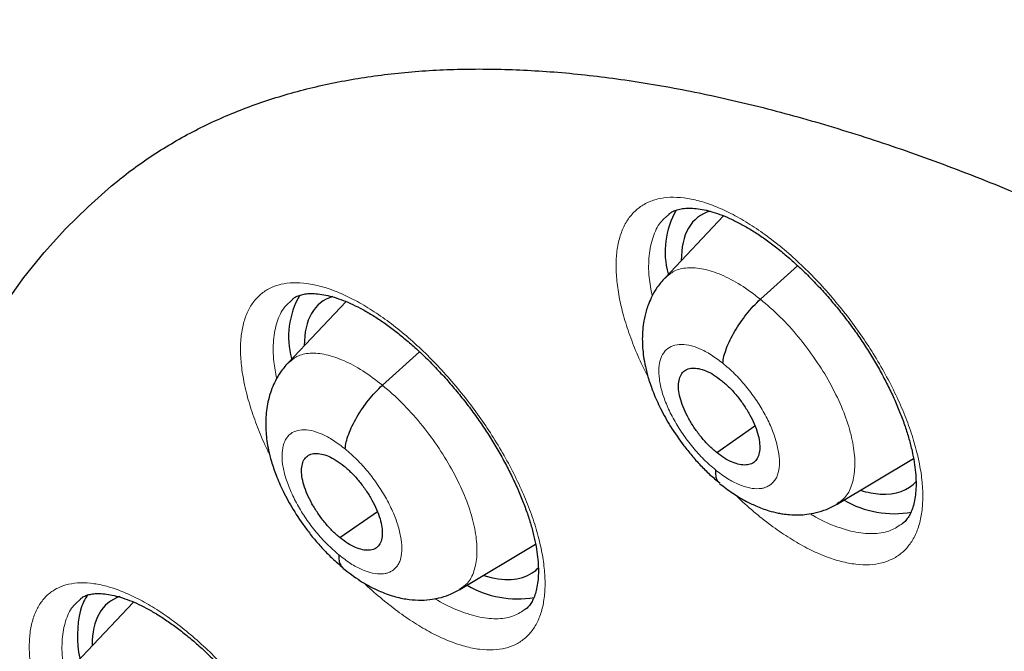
# Model space of a CAD drawing. Header units: millimetres. Extents: x 8 to 1465, y 12 to 1156.
# Tile 126 of 168: x 1188.74 to 1197.37, y 690.47 to 696.01. Entities that reach past the tile are written whole.
import ezdxf

# ---------------------------------------------------------------- set-up
doc = ezdxf.new("R2010")
doc.units = ezdxf.units.MM

msp = doc.modelspace()

# ---------------------------------------------------------------- linework, layer by layer
at = {"color": 7, "linetype": 'Continuous', "lineweight": 30}
for p, q in [((1194.9091, 694.2868), (1194.3953, 693.7441)), ((1194.4321, 694.3012), (1194.4286, 694.298)), ((1195.2318, 693.5563), (1195.5571, 693.8508)), ((1191.1346, 693.5561), (1191.1313, 693.553)), ((1191.6005, 693.5355), (1191.0919, 692.9984)), ((1191.919, 692.8029), (1192.2429, 693.0963)), ((1194.8481, 692.2122), (1195.1836, 692.4458)), ((1195.9038, 691.7608), (1196.5732, 692.1603)), ((1191.545, 691.4666), (1191.8742, 691.6959)), ((1192.5974, 691.0125), (1193.261, 691.4084)), ((1189.7373, 690.9014), (1189.234, 690.3699)), ((1189.2763, 690.9296), (1189.2732, 690.9267))]:
    msp.add_line(p, q, dxfattribs=at)
at = {"color": 7, "linetype": 'Continuous', "lineweight": 30, "flags": 128}
msp.add_lwpolyline([(1188.6111, 693.5165), (1188.7773, 693.7471), (1188.954, 693.966), (1189.141, 694.173), (1189.3383, 694.3678), (1189.5457, 694.5505), (1189.6121, 694.6048)], dxfattribs=at)
at = {"color": 252, "linetype": 'Continuous', "lineweight": 0, "flags": 128}
msp.add_lwpolyline([(1188.6111, 693.5165), (1188.7773, 693.7471), (1188.954, 693.966), (1189.141, 694.173), (1189.3383, 694.3678), (1189.5457, 694.5505), (1189.6101, 694.6032)], dxfattribs=at)
at = {"color": 7, "linetype": 'Continuous', "lineweight": 30}
for centre, radius, start, end in [((1195.121, 693.9755), 0.7249, 149.93248, 195.65823), ((1191.8184, 693.2288), 0.7224, 149.82098, 195.4492), ((1196.4021, 692.5417), 0.8648, 239.61419, 280.25402), ((1193.1036, 691.8007), 0.8713, 239.57398, 279.67088), ((1189.6968, 690.7113), 0.4409, 144.40721, 164.12906), ((1190.1885, 690.6065), 0.9431, 166.17535, 192.03828)]:
    msp.add_arc(centre, radius, start, end, dxfattribs=at)
for centre, major_axis, ratio, start_param, end_param in [((1195.6185, 693.0977), (-0.9387, 1.1746), 0.455367, 6.102249, 6.812264), ((1192.3156, 692.3497), (-0.9408, 1.174), 0.454857, 6.106229, 6.807538), ((1195.6185, 693.0977), (-0.9387, 1.1746), 0.455367, 2.750387, 3.225506), ((1195.6185, 693.0977), (-0.9387, 1.1746), 0.455367, 2.55894, 2.750387), ((1192.3156, 692.3497), (-0.9408, 1.174), 0.454857, 2.558488, 3.097619), ((1192.3156, 692.3497), (-0.9408, 1.174), 0.454857, 3.097619, 3.206064), ((1190.4579, 689.7227), (-0.9423, 1.1722), 0.455167, 6.117393, 6.805579)]:
    msp.add_ellipse(centre, major_axis=major_axis, ratio=ratio, start_param=start_param, end_param=end_param, dxfattribs=at)
for points, knots in [([(1175.2592, 713.7156), (1175.1779, 713.6429), (1175.0114, 713.494), (1174.7688, 713.2578), (1174.5291, 713.0097), (1174.2971, 712.7526), (1174.0725, 712.4869), (1173.8556, 712.2125), (1173.6463, 711.9295), (1173.4447, 711.6379), (1173.2508, 711.3379), (1173.0648, 711.0294), (1172.8866, 710.7125), (1172.7163, 710.3873), (1172.554, 710.0539), (1172.3997, 709.7123), (1172.2535, 709.3626), (1172.1154, 709.005), (1171.9855, 708.6394), (1171.8638, 708.2661), (1171.7504, 707.8851), (1171.6453, 707.4965), (1171.5485, 707.1004), (1171.4601, 706.697), (1171.38, 706.2863), (1171.3084, 705.8684), (1171.2452, 705.4436), (1171.1905, 705.0118), (1171.1442, 704.5733), (1171.1064, 704.1281), (1171.077, 703.6763), (1171.0561, 703.2181), (1171.0437, 702.7537), (1171.0398, 702.283), (1171.0443, 701.8063), (1171.0573, 701.3237), (1171.0788, 700.8352), (1171.1086, 700.3411), (1171.1469, 699.8414), (1171.1936, 699.3363), (1171.2487, 698.8259), (1171.3121, 698.3103), (1171.3838, 697.7897), (1171.4639, 697.2641), (1171.5523, 696.7338), (1171.6489, 696.1988), (1171.7537, 695.6592), (1171.8667, 695.1153), (1171.9879, 694.5671), (1172.1172, 694.0147), (1172.2546, 693.4583), (1172.4001, 692.8981), (1172.5536, 692.3341), (1172.715, 691.7665), (1172.8844, 691.1955), (1173.0616, 690.6211), (1173.2467, 690.0435), (1173.4395, 689.4629), (1173.6401, 688.8794), (1173.8484, 688.2931), (1174.0643, 687.7041), (1174.2878, 687.1127), (1174.5188, 686.5189), (1174.7572, 685.9229), (1175.0031, 685.3248), (1175.2562, 684.7248), (1175.5167, 684.1231), (1175.7843, 683.5197), (1176.0591, 682.9148), (1176.341, 682.3086), (1176.6299, 681.7012), (1176.9256, 681.0927), (1177.2283, 680.4833), (1177.5377, 679.8732), (1177.8538, 679.2625), (1178.1766, 678.6513), (1178.5059, 678.0398), (1178.8416, 677.4281), (1179.1838, 676.8165), (1179.5322, 676.2049), (1179.8868, 675.5936), (1180.2476, 674.9828), (1180.6144, 674.3725), (1180.9871, 673.763), (1181.3657, 673.1543), (1181.7501, 672.5467), (1182.1401, 671.9402), (1182.5357, 671.3351), (1182.9367, 670.7314), (1183.3432, 670.1293), (1183.7549, 669.529), (1184.1718, 668.9305), (1184.5937, 668.3341), (1185.0207, 667.74), (1185.4525, 667.1481), (1185.889, 666.5587), (1186.3302, 665.972), (1186.776, 665.388), (1187.2261, 664.8069), (1187.6807, 664.2289), (1188.1394, 663.6541), (1188.6022, 663.0826), (1189.069, 662.5146), (1189.5397, 661.9502), (1190.0142, 661.3895), (1190.4923, 660.8327), (1190.9739, 660.28), (1191.459, 659.7314), (1191.9473, 659.1871), (1192.4388, 658.6472), (1192.9334, 658.1118), (1193.4309, 657.5812), (1193.9312, 657.0554), (1194.4342, 656.5345), (1194.9398, 656.0187), (1195.4479, 655.5081), (1195.9582, 655.0028), (1196.4708, 654.5029), (1196.9854, 654.0087), (1197.502, 653.52), (1198.0205, 653.0376), (1198.4163, 652.6734), (1198.6397, 652.4721), (1198.6892, 652.4275)], [0, 0, 0, 0, 0.007784, 0.015955, 0.024129, 0.032307, 0.04049, 0.048679, 0.056875, 0.065079, 0.073291, 0.081512, 0.089743, 0.097982, 0.106232, 0.11449, 0.122758, 0.131035, 0.139321, 0.147614, 0.155915, 0.164224, 0.172539, 0.18086, 0.189186, 0.197517, 0.205852, 0.214191, 0.222534, 0.230879, 0.239227, 0.247577, 0.255928, 0.26428, 0.272634, 0.280988, 0.289343, 0.297698, 0.306052, 0.314407, 0.322762, 0.331116, 0.339469, 0.347822, 0.356174, 0.364526, 0.372876, 0.381226, 0.389575, 0.397923, 0.40627, 0.414617, 0.422962, 0.431307, 0.43965, 0.447993, 0.456335, 0.464676, 0.473016, 0.481356, 0.489694, 0.498032, 0.506369, 0.514705, 0.523041, 0.531375, 0.53971, 0.548043, 0.556376, 0.564708, 0.57304, 0.581371, 0.589701, 0.598031, 0.606361, 0.61469, 0.623018, 0.631347, 0.639674, 0.648002, 0.656329, 0.664655, 0.672981, 0.681307, 0.689633, 0.697958, 0.706283, 0.714608, 0.722933, 0.731257, 0.739582, 0.747906, 0.75623, 0.764553, 0.772877, 0.781201, 0.789524, 0.797848, 0.806171, 0.814494, 0.822818, 0.831141, 0.839464, 0.847788, 0.856111, 0.864434, 0.872758, 0.881081, 0.889405, 0.897729, 0.906053, 0.914377, 0.922701, 0.931026, 0.939351, 0.947676, 0.956001, 0.964326, 0.972652, 0.980978, 0.989304, 0.997631, 1, 1, 1, 1]), ([(1188.0379, 696.3651), (1187.9781, 696.3143), (1187.85, 696.2056), (1187.6629, 696.0282), (1187.4746, 695.8355), (1187.294, 695.6339), (1187.1211, 695.4237), (1186.9559, 695.205), (1186.7985, 694.9777), (1186.649, 694.742), (1186.5074, 694.4978), (1186.3739, 694.2452), (1186.2485, 693.9842), (1186.1314, 693.7149), (1186.0226, 693.4374), (1185.9224, 693.1519), (1185.8307, 692.8583), (1185.7477, 692.557), (1185.6735, 692.248), (1185.6082, 691.9316), (1185.5517, 691.608), (1185.5043, 691.2773), (1185.4658, 690.9397), (1185.4364, 690.5956), (1185.416, 690.2451), (1185.4046, 689.8885), (1185.4022, 689.526), (1185.4088, 689.1578), (1185.4244, 688.7842), (1185.4488, 688.4052), (1185.482, 688.0213), (1185.5241, 687.6325), (1185.5749, 687.2391), (1185.6343, 686.8412), (1185.7023, 686.439), (1185.7788, 686.0328), (1185.8638, 685.6227), (1185.9572, 685.2089), (1186.0588, 684.7915), (1186.1687, 684.3708), (1186.2867, 683.9468), (1186.4127, 683.5199), (1186.5468, 683.0901), (1186.6887, 682.6576), (1186.8385, 682.2227), (1186.996, 681.7855), (1187.1611, 681.3461), (1187.3338, 680.9048), (1187.514, 680.4617), (1187.7015, 680.017), (1187.8963, 679.5709), (1188.0983, 679.1236), (1188.3074, 678.6753), (1188.5235, 678.2261), (1188.7464, 677.7762), (1188.9761, 677.3259), (1189.2125, 676.8753), (1189.4554, 676.4246), (1189.7047, 675.9741), (1189.9604, 675.5238), (1190.2223, 675.074), (1190.4903, 674.6248), (1190.7642, 674.1766), (1191.044, 673.7293), (1191.3295, 673.2834), (1191.6205, 672.8389), (1191.917, 672.396), (1192.2189, 671.955), (1192.5259, 671.516), (1192.838, 671.0792), (1193.155, 670.6448), (1193.4767, 670.2129), (1193.8031, 669.7839), (1194.134, 669.3579), (1194.4692, 668.9349), (1194.8086, 668.5154), (1195.152, 668.0994), (1195.4993, 667.687), (1195.8503, 667.2786), (1196.2049, 666.8743), (1196.563, 666.4742), (1196.9243, 666.0785), (1197.2887, 665.6874), (1197.6561, 665.3011), (1198.0263, 664.9198), (1198.3991, 664.5436), (1198.7744, 664.1727), (1199.152, 663.8072), (1199.5318, 663.4473), (1199.9135, 663.0932), (1200.2972, 662.7454), (1200.5906, 662.4837), (1200.7564, 662.34), (1200.7933, 662.3081)], [0, 0, 0, 0, 0.009088, 0.019445, 0.029812, 0.040196, 0.050607, 0.061051, 0.071536, 0.082067, 0.09265, 0.103289, 0.113986, 0.124742, 0.13556, 0.146437, 0.157371, 0.168361, 0.179402, 0.190491, 0.201622, 0.212792, 0.223994, 0.235224, 0.246477, 0.25775, 0.269037, 0.280335, 0.291641, 0.302952, 0.314266, 0.32558, 0.336891, 0.3482, 0.359504, 0.370803, 0.382097, 0.393384, 0.404664, 0.415938, 0.427204, 0.438464, 0.449716, 0.460962, 0.4722, 0.483433, 0.494658, 0.505878, 0.517091, 0.528298, 0.5395, 0.550697, 0.561889, 0.573076, 0.584258, 0.595436, 0.60661, 0.617781, 0.628947, 0.640111, 0.651271, 0.662428, 0.673583, 0.684735, 0.695885, 0.707033, 0.71818, 0.729324, 0.740468, 0.75161, 0.762751, 0.773891, 0.78503, 0.79617, 0.807308, 0.818447, 0.829586, 0.840725, 0.851865, 0.863005, 0.874146, 0.885288, 0.896431, 0.907575, 0.918721, 0.929869, 0.941019, 0.952171, 0.963325, 0.974482, 0.985642, 0.996805, 1, 1, 1, 1]), ([(1189.6112, 694.6026), (1189.6248, 694.614), (1189.6927, 694.6706), (1189.8218, 694.7633), (1189.9989, 694.8804), (1190.1835, 694.9877), (1190.3744, 695.086), (1190.5717, 695.1749), (1190.7748, 695.2547), (1190.9838, 695.3253), (1191.1985, 695.387), (1191.4189, 695.4398), (1191.645, 695.4839), (1191.8768, 695.5194), (1192.1144, 695.5463), (1192.3577, 695.5647), (1192.6067, 695.5745), (1192.8616, 695.5759), (1193.1222, 695.5686), (1193.3885, 695.5528), (1193.6605, 695.5283), (1193.938, 695.4951), (1194.2211, 695.4533), (1194.5095, 695.4027), (1194.8033, 695.3433), (1195.1021, 695.275), (1195.406, 695.1979), (1195.7148, 695.112), (1196.0283, 695.0171), (1196.3462, 694.9134), (1196.6686, 694.8008), (1196.9951, 694.6793), (1197.3257, 694.5489), (1197.6601, 694.4097), (1197.9981, 694.2617), (1198.3395, 694.1049), (1198.6843, 693.9394), (1199.032, 693.7652), (1199.3826, 693.5825), (1199.7359, 693.3912), (1200.0917, 693.1914), (1200.4497, 692.9833), (1200.8097, 692.7668), (1201.1716, 692.5422), (1201.5351, 692.3095), (1201.9001, 692.0687), (1202.2663, 691.8201), (1202.6335, 691.5638), (1203.0016, 691.2998), (1203.3702, 691.0281), (1203.7053, 690.7752), (1203.9175, 690.6107), (1204.0066, 690.5417)], [0, 0, 0, 0, 0.005691, 0.028243, 0.05077, 0.073189, 0.095435, 0.117464, 0.139252, 0.160791, 0.182088, 0.203159, 0.224024, 0.244706, 0.26523, 0.285617, 0.305888, 0.326063, 0.346158, 0.36619, 0.38617, 0.40611, 0.426021, 0.44591, 0.465785, 0.485652, 0.505515, 0.525378, 0.545244, 0.565117, 0.584997, 0.604888, 0.624791, 0.644707, 0.664637, 0.68458, 0.704539, 0.724512, 0.7445, 0.764503, 0.784521, 0.804552, 0.824598, 0.844657, 0.86473, 0.884815, 0.904912, 0.925021, 0.945141, 0.965272, 0.985413, 1, 1, 1, 1]), ([(1194.4296, 694.3033), (1194.4379, 694.3098), (1194.4563, 694.3241), (1194.4907, 694.3388), (1194.5357, 694.3507), (1194.5891, 694.3564), (1194.6516, 694.3548), (1194.7205, 694.3453), (1194.7954, 694.3277), (1194.8757, 694.3016), (1194.9608, 694.2668), (1195.0496, 694.2233), (1195.1411, 694.1714), (1195.2344, 694.1114), (1195.3291, 694.0436), (1195.4251, 693.968), (1195.5222, 693.8845), (1195.6194, 693.7939), (1195.7156, 693.6968), (1195.8101, 693.594), (1195.9017, 693.4865), (1195.9896, 693.3753), (1196.0729, 693.2614), (1196.1511, 693.1457), (1196.224, 693.0286), (1196.2916, 692.9103), (1196.3535, 692.7914), (1196.4093, 692.673), (1196.4583, 692.5561), (1196.5002, 692.4421), (1196.5346, 692.3321), (1196.5613, 692.2274), (1196.5804, 692.1289), (1196.5919, 692.0377), (1196.5964, 691.9537), (1196.5944, 691.8769), (1196.5862, 691.8076), (1196.5725, 691.7466), (1196.5541, 691.6942), (1196.5315, 691.6505), (1196.5062, 691.6151), (1196.487, 691.5981), (1196.4774, 691.5896)], [0, 0, 0, 0, 0.022363, 0.049115, 0.073986, 0.100485, 0.125811, 0.150661, 0.175372, 0.200064, 0.224765, 0.249456, 0.2741, 0.298616, 0.322936, 0.347681, 0.372709, 0.397966, 0.42339, 0.448906, 0.474432, 0.499885, 0.525213, 0.550334, 0.57533, 0.600496, 0.625798, 0.651176, 0.676545, 0.701817, 0.726914, 0.751771, 0.776337, 0.800537, 0.82441, 0.848556, 0.872845, 0.897317, 0.922083, 0.947389, 0.973721, 1, 1, 1, 1]), ([(1194.3932, 693.7427), (1194.3705, 693.7164), (1194.3285, 693.6678), (1194.2838, 693.5908), (1194.2539, 693.5243), (1194.2342, 693.4675), (1194.2203, 693.4167), (1194.2028, 693.3323), (1194.1924, 693.2097), (1194.2022, 693.076), (1194.223, 692.9608), (1194.2502, 692.8569), (1194.2932, 692.7338), (1194.3569, 692.5918), (1194.4458, 692.4337), (1194.5404, 692.2963), (1194.6296, 692.1849), (1194.7052, 692.1006), (1194.7874, 692.0185), (1194.8449, 691.9705), (1194.8744, 691.9459)], [0, 0, 0, 0, 0.053522, 0.0986076, 0.1353603, 0.1639733, 0.1894711, 0.2154361, 0.295438, 0.3763972, 0.4210612, 0.4753663, 0.5392444, 0.6125502, 0.6952518, 0.7873233, 0.8369004, 0.8888086, 0.9431139, 1, 1, 1, 1]), ([(1191.1321, 693.5581), (1191.1395, 693.564), (1191.1564, 693.5773), (1191.1881, 693.5909), (1191.2295, 693.602), (1191.2786, 693.6074), (1191.3363, 693.6064), (1191.4027, 693.5977), (1191.4753, 693.5809), (1191.5536, 693.5557), (1191.6369, 693.5218), (1191.7241, 693.4793), (1191.8144, 693.4282), (1191.9066, 693.3691), (1192.0005, 693.302), (1192.0957, 693.2272), (1192.1922, 693.1446), (1192.2889, 693.0547), (1192.385, 692.9583), (1192.4794, 692.8561), (1192.5713, 692.749), (1192.6597, 692.6381), (1192.7439, 692.5243), (1192.823, 692.4087), (1192.8969, 692.2917), (1192.9656, 692.1736), (1193.0288, 692.0547), (1193.086, 691.9361), (1193.1366, 691.819), (1193.1802, 691.7046), (1193.2164, 691.594), (1193.2451, 691.4886), (1193.2661, 691.3892), (1193.2796, 691.2971), (1193.286, 691.2123), (1193.2858, 691.1347), (1193.2795, 691.0647), (1193.2675, 691.003), (1193.2508, 690.9501), (1193.2302, 690.9058), (1193.2059, 690.8705), (1193.1875, 690.8491), (1193.1753, 690.8409), (1193.1735, 690.8397)], [0, 0, 0, 0, 0.021089, 0.04795, 0.072768, 0.096548, 0.121803, 0.146559, 0.171164, 0.195759, 0.220381, 0.245022, 0.269635, 0.294154, 0.318452, 0.343122, 0.368083, 0.393286, 0.418667, 0.444154, 0.469668, 0.495121, 0.520459, 0.545613, 0.570593, 0.595711, 0.620972, 0.64632, 0.671676, 0.696945, 0.722051, 0.746923, 0.771508, 0.795741, 0.819605, 0.843659, 0.867833, 0.892157, 0.916716, 0.941723, 0.967616, 0.99524, 1, 1, 1, 1]), ([(1194.902, 692.9956), (1194.9046, 693.0157), (1194.9097, 693.0557), (1194.9326, 693.1258), (1194.9647, 693.1996), (1195.0059, 693.2758), (1195.0545, 693.3521), (1195.1092, 693.426), (1195.1687, 693.4961), (1195.2108, 693.5362), (1195.2318, 693.5563)], [0, 0, 0, 0, 0.124579, 0.249077, 0.37415, 0.49972, 0.625336, 0.750542, 0.875228, 1, 1, 1, 1]), ([(1191.0899, 692.9971), (1191.0674, 692.971), (1191.0258, 692.9229), (1190.9814, 692.8462), (1190.9479, 692.7714), (1190.9238, 692.6966), (1190.9015, 692.5932), (1190.8917, 692.465), (1190.9015, 692.336), (1190.9209, 692.2276), (1190.9462, 692.1283), (1190.9872, 692.0078), (1191.0492, 691.8663), (1191.1373, 691.7063), (1191.2323, 691.5659), (1191.3226, 691.4513), (1191.3994, 691.3642), (1191.4832, 691.2791), (1191.5419, 691.2296), (1191.572, 691.2042)], [0, 0, 0, 0, 0.052929, 0.097849, 0.13485, 0.177188, 0.216759, 0.296421, 0.372923, 0.414658, 0.46707, 0.530075, 0.603483, 0.687198, 0.781161, 0.831997, 0.885357, 0.941296, 1, 1, 1, 1]), ([(1194.8481, 692.2122), (1194.8249, 692.2322), (1194.7785, 692.2722), (1194.713, 692.3461), (1194.6536, 692.4257), (1194.6022, 692.5091), (1194.5606, 692.5931), (1194.5306, 692.6746), (1194.5145, 692.7503), (1194.512, 692.8173), (1194.5229, 692.8736), (1194.5471, 692.9166), (1194.5846, 692.9438), (1194.6328, 692.9551), (1194.6896, 692.951), (1194.7531, 692.9312), (1194.8213, 692.8971), (1194.8681, 692.8617), (1194.8915, 692.844)], [0, 0, 0, 0, 0.062618, 0.125099, 0.187758, 0.250493, 0.313059, 0.375352, 0.437613, 0.500008, 0.562401, 0.624656, 0.686944, 0.749508, 0.812243, 0.874904, 0.937384, 1, 1, 1, 1]), ([(1191.5919, 692.2444), (1191.5943, 692.2643), (1191.5991, 692.3041), (1191.6215, 692.3738), (1191.6532, 692.4472), (1191.694, 692.5232), (1191.7422, 692.5992), (1191.7966, 692.6728), (1191.856, 692.7427), (1191.898, 692.7828), (1191.919, 692.8029)], [0, 0, 0, 0, 0.1249162, 0.2495051, 0.3744927, 0.4998768, 0.6252889, 0.7503505, 0.8750292, 1, 1, 1, 1]), ([(1194.8915, 692.844), (1194.9147, 692.824), (1194.9612, 692.7841), (1195.0266, 692.7102), (1195.086, 692.6306), (1195.1374, 692.5472), (1195.1791, 692.4632), (1195.209, 692.3816), (1195.2251, 692.306), (1195.2276, 692.2389), (1195.2167, 692.1826), (1195.1924, 692.1396), (1195.155, 692.1125), (1195.1068, 692.1011), (1195.05, 692.1052), (1194.9865, 692.125), (1194.9183, 692.1591), (1194.8715, 692.1945), (1194.8481, 692.2122)], [0, 0, 0, 0, 0.0626177, 0.1250988, 0.1877584, 0.2504929, 0.3130595, 0.3753519, 0.4376134, 0.5000085, 0.562401, 0.6246564, 0.6869438, 0.7495085, 0.8122433, 0.8749036, 0.9373843, 1, 1, 1, 1]), ([(1191.545, 691.4666), (1191.5219, 691.4867), (1191.4758, 691.5269), (1191.4106, 691.601), (1191.3513, 691.6807), (1191.2998, 691.7641), (1191.258, 691.8479), (1191.2278, 691.9293), (1191.2113, 692.0046), (1191.2083, 692.0712), (1191.2186, 692.127), (1191.2422, 692.1695), (1191.2789, 692.1961), (1191.3264, 692.2069), (1191.3826, 692.2022), (1191.4454, 692.182), (1191.5131, 692.1474), (1191.5595, 692.1117), (1191.5827, 692.0939)], [0, 0, 0, 0, 0.062618, 0.125101, 0.187763, 0.250498, 0.313063, 0.375353, 0.437613, 0.500007, 0.562399, 0.624654, 0.686939, 0.749503, 0.812238, 0.874901, 0.937384, 1, 1, 1, 1]), ([(1191.5827, 692.0939), (1191.6059, 692.0738), (1191.652, 692.0336), (1191.7172, 691.9595), (1191.7765, 691.8799), (1191.8279, 691.7965), (1191.8697, 691.7126), (1191.9, 691.6312), (1191.9165, 691.5559), (1191.9195, 691.4893), (1191.9091, 691.4335), (1191.8856, 691.391), (1191.8488, 691.3644), (1191.8013, 691.3536), (1191.7452, 691.3583), (1191.6823, 691.3786), (1191.6147, 691.4132), (1191.5683, 691.4488), (1191.545, 691.4666)], [0, 0, 0, 0, 0.062618, 0.125102, 0.187763, 0.250498, 0.313063, 0.375353, 0.437613, 0.500007, 0.562399, 0.624654, 0.686939, 0.749503, 0.812238, 0.874901, 0.937384, 1, 1, 1, 1]), ([(1194.8379, 692.0608), (1194.8378, 692.0429), (1194.8376, 692.0069), (1194.8507, 691.9673), (1194.8671, 691.9506), (1194.8747, 691.9429)], [0, 0, 0, 0, 0.3493, 0.698025, 1, 1, 1, 1]), ([(1194.8741, 691.9422), (1194.9124, 691.9123), (1194.9849, 691.8558), (1195.0917, 691.7919), (1195.197, 691.7403), (1195.2937, 691.7048), (1195.372, 691.6848), (1195.434, 691.6739), (1195.4941, 691.6671), (1195.5645, 691.6651), (1195.6428, 691.6707), (1195.7251, 691.6856), (1195.8157, 691.7134), (1195.8739, 691.7446), (1195.9047, 691.7612)], [0, 0, 0, 0, 0.119303, 0.225762, 0.318766, 0.431266, 0.509371, 0.546666, 0.598535, 0.669148, 0.73486, 0.811797, 0.900156, 1, 1, 1, 1]), ([(1191.5362, 691.3164), (1191.5363, 691.2985), (1191.5365, 691.2629), (1191.5496, 691.2245), (1191.5656, 691.2086), (1191.5727, 691.2016)], [0, 0, 0, 0, 0.357334, 0.714809, 1, 1, 1, 1]), ([(1191.5719, 691.2006), (1191.6221, 691.1615), (1191.7184, 691.0866), (1191.864, 691.008), (1191.9984, 690.9557), (1192.1205, 690.927), (1192.2302, 690.9168), (1192.3253, 690.9208), (1192.4164, 690.9368), (1192.5066, 690.9639), (1192.5666, 690.9959), (1192.5984, 691.0129)], [0, 0, 0, 0, 0.157629, 0.301908, 0.432284, 0.549665, 0.65418, 0.749212, 0.821978, 0.905461, 1, 1, 1, 1]), ([(1189.2739, 690.9316), (1189.2804, 690.9369), (1189.2958, 690.9492), (1189.325, 690.9618), (1189.3643, 690.9723), (1189.4115, 690.9774), (1189.4674, 690.9763), (1189.5321, 690.9677), (1189.6032, 690.951), (1189.6802, 690.9259), (1189.7623, 690.8923), (1189.8485, 690.85), (1189.9381, 690.7991), (1190.0297, 690.7402), (1190.1231, 690.6734), (1190.2179, 690.5989), (1190.3141, 690.5166), (1190.4106, 690.427), (1190.5067, 690.3309), (1190.6013, 690.229), (1190.6935, 690.1222), (1190.7824, 690.0115), (1190.8671, 689.898), (1190.947, 689.7826), (1191.0217, 689.6659), (1191.0913, 689.548), (1191.1555, 689.4295), (1191.2138, 689.3112), (1191.2657, 689.1943), (1191.3106, 689.0801), (1191.3482, 688.9697), (1191.3782, 688.8643), (1191.4007, 688.7649), (1191.4157, 688.6729), (1191.4235, 688.5881), (1191.4247, 688.5107), (1191.4197, 688.4409), (1191.4092, 688.3795), (1191.3939, 688.327), (1191.3748, 688.2834), (1191.3523, 688.2487), (1191.3341, 688.227), (1191.3218, 688.2185), (1191.3189, 688.2165)], [0, 0, 0, 0, 0.019966, 0.046855, 0.071581, 0.095239, 0.120362, 0.144989, 0.169487, 0.19399, 0.218544, 0.243141, 0.26773, 0.292244, 0.316539, 0.341175, 0.366106, 0.391284, 0.416644, 0.442117, 0.467623, 0.493073, 0.518412, 0.543577, 0.568553, 0.593643, 0.618881, 0.64421, 0.669552, 0.694813, 0.719915, 0.744784, 0.769363, 0.793594, 0.817413, 0.841399, 0.865488, 0.889701, 0.914115, 0.938924, 0.96455, 0.991833, 1, 1, 1, 1])]:
    msp.add_open_spline(points, degree=3, knots=knots, dxfattribs=at)
at = {"color": 252, "linetype": 'Continuous', "lineweight": 0}
for points, knots in [([(1194.2458, 692.879), (1194.2294, 692.9103), (1194.1813, 693.002), (1194.1183, 693.1528), (1194.055, 693.3287), (1194.0082, 693.4984), (1193.9781, 693.6596), (1193.9647, 693.8105), (1193.9681, 693.9494), (1193.9889, 694.0738), (1194.0261, 694.1828), (1194.0795, 694.2751), (1194.1487, 694.3487), (1194.2325, 694.4035), (1194.3297, 694.4388), (1194.4395, 694.4534), (1194.5603, 694.4479), (1194.6904, 694.4223), (1194.8285, 694.3762), (1194.9725, 694.311), (1195.1209, 694.2274), (1195.2716, 694.1259), (1195.4229, 694.0084), (1195.5728, 693.8763), (1195.7193, 693.7308), (1195.8606, 693.5741), (1195.9924, 693.4118), (1196.113, 693.2463), (1196.2247, 693.0762), (1196.3279, 692.8993), (1196.4206, 692.7178), (1196.4994, 692.5378), (1196.5628, 692.3617), (1196.6106, 692.1916), (1196.6421, 692.0296), (1196.6565, 691.878), (1196.6539, 691.7386), (1196.6347, 691.6128), (1196.5982, 691.5029), (1196.5457, 691.4098), (1196.4778, 691.3345), (1196.3948, 691.2787), (1196.2983, 691.2424), (1196.1894, 691.226), (1196.0692, 691.2305), (1195.9396, 691.255), (1195.8021, 691.2993), (1195.6583, 691.3635), (1195.5102, 691.4462), (1195.3595, 691.546), (1195.2084, 691.6635), (1195.092, 691.7628), (1195.0279, 691.8267), (1195.0126, 691.8419)], [0, 0, 0, 0, 0.0104301, 0.0305403, 0.0507147, 0.0708249, 0.0909346, 0.1111084, 0.1312181, 0.1513217, 0.1714895, 0.1915932, 0.2116879, 0.2318468, 0.2519415, 0.2720284, 0.2921793, 0.3122662, 0.3323497, 0.3524972, 0.3725808, 0.3926669, 0.412817, 0.4329031, 0.4529966, 0.4731541, 0.4932477, 0.5120825, 0.5309174, 0.5510275, 0.5712018, 0.591312, 0.6114223, 0.6315966, 0.6517069, 0.6718152, 0.6919877, 0.7120959, 0.7321969, 0.7523621, 0.7724631, 0.7925551, 0.8127111, 0.8328031, 0.8528883, 0.8730376, 0.8931229, 0.9132065, 0.9333542, 0.9534379, 0.973526, 0.993678, 1, 1, 1, 1]), ([(1194.4286, 694.298), (1194.4034, 694.277), (1194.3436, 694.2273), (1194.2854, 694.1052), (1194.2513, 693.9432), (1194.2491, 693.7684), (1194.2728, 693.6411), (1194.283, 693.5861)], [0, 0, 0, 0, 0.163137, 0.385634, 0.608132, 0.830704, 1, 1, 1, 1]), ([(1194.3971, 693.7418), (1194.4214, 693.764), (1194.474, 693.812), (1194.5892, 693.8378), (1194.73, 693.8273), (1194.8884, 693.7755), (1195.0579, 693.6884), (1195.1738, 693.6004), (1195.2318, 693.5563)], [0, 0, 0, 0, 0.146903, 0.317452, 0.488021, 0.658653, 0.829213, 1, 1, 1, 1]), ([(1190.93, 692.1971), (1190.9234, 692.2098), (1190.8854, 692.2828), (1190.8309, 692.4149), (1190.7665, 692.5903), (1190.719, 692.7595), (1190.6879, 692.92), (1190.6733, 693.0702), (1190.6755, 693.2081), (1190.6949, 693.3316), (1190.7307, 693.4396), (1190.7825, 693.5307), (1190.8501, 693.6033), (1190.9322, 693.6569), (1191.0277, 693.6911), (1191.1359, 693.7046), (1191.255, 693.698), (1191.3835, 693.6713), (1191.5201, 693.6243), (1191.6628, 693.5581), (1191.8098, 693.4737), (1191.9594, 693.3713), (1192.1097, 693.2531), (1192.2587, 693.1203), (1192.4045, 692.9742), (1192.5454, 692.8171), (1192.6768, 692.6543), (1192.7973, 692.4885), (1192.909, 692.3183), (1193.0124, 692.1413), (1193.1053, 691.9601), (1193.1846, 691.7804), (1193.2487, 691.6048), (1193.2973, 691.4353), (1193.3298, 691.2739), (1193.3452, 691.1232), (1193.3439, 690.9846), (1193.326, 690.8598), (1193.291, 690.7509), (1193.2401, 690.6589), (1193.1738, 690.5847), (1193.0924, 690.53), (1192.9976, 690.4948), (1192.8904, 690.4795), (1192.7718, 690.4851), (1192.6438, 690.5107), (1192.5078, 690.556), (1192.3654, 690.6212), (1192.2186, 690.7048), (1192.069, 690.8053), (1191.9191, 690.9238), (1191.8141, 691.0134), (1191.7608, 691.0665), (1191.7562, 691.0711)], [0, 0, 0, 0, 0.004286, 0.024612, 0.045003, 0.065329, 0.085649, 0.106034, 0.126354, 0.146664, 0.16704, 0.187351, 0.207654, 0.228021, 0.248324, 0.268624, 0.288989, 0.309288, 0.329591, 0.349958, 0.370261, 0.390571, 0.410946, 0.431256, 0.451575, 0.471959, 0.492278, 0.511337, 0.530396, 0.550718, 0.571106, 0.591428, 0.611751, 0.632138, 0.652461, 0.672778, 0.69316, 0.713477, 0.733785, 0.754158, 0.774466, 0.794767, 0.815133, 0.835435, 0.855735, 0.876099, 0.896399, 0.916704, 0.937073, 0.957378, 0.977691, 0.998068, 1, 1, 1, 1]), ([(1191.1313, 693.553), (1191.1065, 693.5323), (1191.048, 693.4836), (1190.9917, 693.3628), (1190.9598, 693.2022), (1190.959, 693.0329), (1190.9824, 692.9109), (1190.992, 692.8608)], [0, 0, 0, 0, 0.166311, 0.391804, 0.617298, 0.842899, 1, 1, 1, 1]), ([(1195.2318, 693.5563), (1195.2895, 693.5069), (1195.4046, 693.4082), (1195.5677, 693.2266), (1195.7159, 693.0305), (1195.8439, 692.824), (1195.9459, 692.6159), (1196.0183, 692.4139), (1196.0571, 692.2267), (1196.0631, 692.06), (1196.0356, 691.9209), (1195.9832, 691.8174), (1195.9262, 691.7804), (1195.9013, 691.7642)], [0, 0, 0, 0, 0.092916, 0.185707, 0.278537, 0.371334, 0.46412, 0.556827, 0.649487, 0.742268, 0.835048, 0.927704, 1, 1, 1, 1]), ([(1194.8379, 692.0608), (1194.8035, 692.0905), (1194.7346, 692.1498), (1194.6369, 692.2582), (1194.5481, 692.3756), (1194.4717, 692.4992), (1194.4106, 692.6238), (1194.367, 692.7448), (1194.3429, 692.8575), (1194.3389, 692.9575), (1194.3554, 693.041), (1194.3916, 693.1048), (1194.4463, 693.1465), (1194.5172, 693.1644), (1194.6017, 693.1579), (1194.6965, 693.1269), (1194.7981, 693.0741), (1194.8674, 693.0218), (1194.902, 692.9956)], [0, 0, 0, 0, 0.062503, 0.125005, 0.187507, 0.250006, 0.312505, 0.375004, 0.437503, 0.500003, 0.5625, 0.625, 0.687501, 0.750002, 0.812503, 0.875, 0.937502, 1, 1, 1, 1]), ([(1191.0937, 692.996), (1191.1174, 693.0177), (1191.1688, 693.0647), (1191.2822, 693.0891), (1191.4213, 693.0772), (1191.5782, 693.0242), (1191.7462, 692.9359), (1191.8614, 692.8473), (1191.919, 692.8029)], [0, 0, 0, 0, 0.146125, 0.316829, 0.487554, 0.658342, 0.829059, 1, 1, 1, 1]), ([(1194.902, 692.9956), (1194.9366, 692.9661), (1195.0055, 692.9073), (1195.103, 692.7985), (1195.1914, 692.6813), (1195.2676, 692.5581), (1195.3284, 692.4338), (1195.3711, 692.3132), (1195.3955, 692.2004), (1195.401, 692.0991), (1195.3881, 692.0264), (1195.37, 691.9887), (1195.3597, 691.9732), (1195.3551, 691.9669), (1195.3503, 691.9609), (1195.3464, 691.9567), (1195.3404, 691.95), (1195.328, 691.9371), (1195.3046, 691.9197), (1195.2745, 691.906), (1195.2457, 691.8988), (1195.203, 691.8936), (1195.1381, 691.8985), (1195.0436, 691.929), (1194.942, 691.9811), (1194.8726, 692.0343), (1194.8379, 692.0608)], [0, 0, 0, 0, 0.062596, 0.124976, 0.187335, 0.249628, 0.311863, 0.374267, 0.436881, 0.49953, 0.562173, 0.597216, 0.604099, 0.61098, 0.61786, 0.624736, 0.626485, 0.642139, 0.673407, 0.706545, 0.73091, 0.749877, 0.812377, 0.874896, 0.93737, 1, 1, 1, 1]), ([(1191.919, 692.8029), (1191.9763, 692.7533), (1192.0907, 692.654), (1192.2532, 692.4719), (1192.4011, 692.2755), (1192.5291, 692.0691), (1192.6314, 691.8613), (1192.7045, 691.6599), (1192.7444, 691.4734), (1192.7517, 691.3077), (1192.7256, 691.1698), (1192.6749, 691.0677), (1192.6192, 691.0316), (1192.5948, 691.0159)], [0, 0, 0, 0, 0.09297, 0.185815, 0.278699, 0.371551, 0.46439, 0.557151, 0.649865, 0.742701, 0.835535, 0.928245, 1, 1, 1, 1]), ([(1191.5362, 691.3164), (1191.5019, 691.3462), (1191.4335, 691.4059), (1191.3362, 691.5144), (1191.2475, 691.632), (1191.1711, 691.7555), (1191.1097, 691.88), (1191.0657, 692.0006), (1191.0409, 692.1128), (1191.0362, 692.2122), (1191.0519, 692.295), (1191.0871, 692.3581), (1191.1407, 692.399), (1191.2106, 692.416), (1191.2942, 692.4087), (1191.388, 692.3769), (1191.4887, 692.3234), (1191.5575, 692.2707), (1191.5919, 692.2444)], [0, 0, 0, 0, 0.062499, 0.125002, 0.187499, 0.249999, 0.312498, 0.374998, 0.437497, 0.499999, 0.562497, 0.625001, 0.687503, 0.750004, 0.812504, 0.874999, 0.9375, 1, 1, 1, 1]), ([(1191.5919, 692.2444), (1191.6263, 692.2148), (1191.6948, 692.1556), (1191.7919, 692.0466), (1191.8801, 691.9292), (1191.9564, 691.806), (1192.0174, 691.6819), (1192.0605, 691.5616), (1192.0855, 691.4493), (1192.0918, 691.3485), (1192.0797, 691.2764), (1192.0621, 691.2392), (1192.052, 691.2239), (1192.0475, 691.2177), (1192.0428, 691.2118), (1192.039, 691.2076), (1192.0331, 691.201), (1192.0209, 691.1883), (1191.9986, 691.1718), (1191.9704, 691.1588), (1191.9423, 691.1515), (1191.8994, 691.1463), (1191.8338, 691.152), (1191.7403, 691.1833), (1191.6396, 691.2361), (1191.5707, 691.2896), (1191.5362, 691.3164)], [0, 0, 0, 0, 0.062594, 0.124975, 0.187334, 0.249627, 0.311862, 0.374267, 0.436881, 0.499532, 0.562175, 0.59722, 0.604103, 0.610985, 0.617864, 0.624741, 0.626605, 0.642407, 0.673529, 0.703965, 0.727683, 0.749884, 0.812384, 0.874901, 0.937373, 1, 1, 1, 1]), ([(1195.667, 691.6767), (1195.6756, 691.6711), (1195.7512, 691.6221), (1195.8885, 691.5634), (1196.0712, 691.5075), (1196.2356, 691.496), (1196.3746, 691.521), (1196.4441, 691.569), (1196.4768, 691.5916)], [0, 0, 0, 0, 0.0257143, 0.2250817, 0.4244609, 0.62384, 0.8232873, 1, 1, 1, 1]), ([(1189.0648, 689.62), (1189.0378, 689.679), (1188.9834, 689.7978), (1188.9201, 689.9715), (1188.8709, 690.1398), (1188.8385, 690.2993), (1188.8225, 690.4484), (1188.8231, 690.5852), (1188.8409, 690.7075), (1188.8751, 690.8143), (1188.9252, 690.9043), (1188.9911, 690.9758), (1189.0715, 691.0283), (1189.1654, 691.0614), (1189.2721, 691.0739), (1189.3897, 691.0664), (1189.5169, 691.0389), (1189.6523, 690.991), (1189.794, 690.9242), (1189.9401, 690.8391), (1190.089, 690.7363), (1190.2387, 690.6176), (1190.3874, 690.4845), (1190.533, 690.3382), (1190.6739, 690.1811), (1190.8055, 690.0184), (1190.9264, 689.8527), (1191.0386, 689.6827), (1191.1426, 689.5063), (1191.2363, 689.3257), (1191.3165, 689.1468), (1191.3817, 688.972), (1191.4315, 688.8034), (1191.4654, 688.6431), (1191.4822, 688.4934), (1191.4825, 688.3559), (1191.4662, 688.2323), (1191.4329, 688.1246), (1191.3836, 688.0337), (1191.319, 687.9607), (1191.2393, 687.9071), (1191.1461, 687.8729), (1191.0404, 687.8586), (1190.9233, 687.8652), (1190.7966, 687.8916), (1190.6619, 687.9377), (1190.5205, 688.0036), (1190.3745, 688.0877), (1190.2258, 688.1893), (1190.0828, 688.3008), (1189.9907, 688.3846), (1189.948, 688.4235)], [0, 0, 0, 0, 0.020279, 0.040853, 0.061363, 0.081863, 0.102429, 0.122929, 0.143422, 0.16398, 0.184473, 0.204962, 0.225517, 0.246006, 0.266499, 0.287057, 0.307549, 0.32805, 0.348615, 0.369116, 0.389625, 0.4102, 0.430709, 0.451225, 0.471807, 0.492323, 0.511571, 0.53082, 0.551324, 0.571893, 0.592397, 0.612901, 0.633471, 0.653975, 0.674473, 0.695036, 0.715533, 0.736024, 0.756581, 0.777072, 0.797561, 0.818117, 0.838606, 0.859101, 0.879661, 0.900155, 0.920659, 0.941227, 0.96173, 0.982242, 1, 1, 1, 1]), ([(1189.2732, 690.9267), (1189.2488, 690.9063), (1189.1916, 690.8584), (1189.1375, 690.739), (1189.108, 690.5801), (1189.1091, 690.414), (1189.1333, 690.2947), (1189.143, 690.2467)], [0, 0, 0, 0, 0.1682086, 0.3946982, 0.6211878, 0.8477661, 1, 1, 1, 1]), ([(1192.3808, 690.9321), (1192.3877, 690.9275), (1192.461, 690.8792), (1192.5951, 690.8204), (1192.7755, 690.7629), (1192.9374, 690.7498), (1193.0736, 690.773), (1193.1411, 690.8196), (1193.1726, 690.8414)], [0, 0, 0, 0, 0.020969, 0.221859, 0.422696, 0.623533, 0.82438, 1, 1, 1, 1])]:
    msp.add_open_spline(points, degree=3, knots=knots, dxfattribs=at)

doc.saveas('drawing.dxf')
